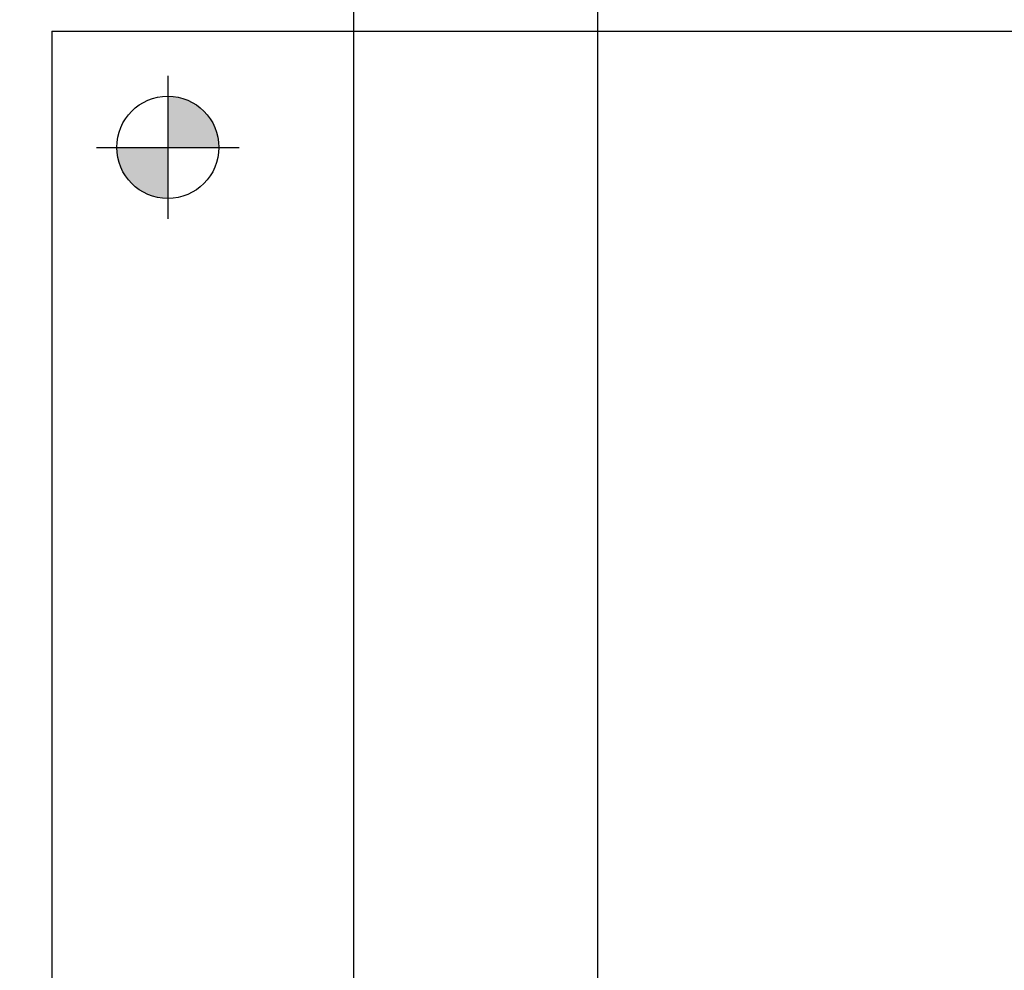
# Model space of a CAD drawing. Extents: x 18893 to 3351893, y -610358 to 406739.
# Tile 238 of 256: x 2144275 to 2144437, y 42917 to 43073. Entities that reach past the tile are written whole.
import ezdxf

# ---------------------------------------------------------------- set-up
doc = ezdxf.new("R2010")
doc.units = 0
doc.header["$LTSCALE"] = 800
doc.header["$MEASUREMENT"] = 0
doc.layers.add('KEY PLAN', color=251, linetype='CONTINUOUS')

# ---------------------------------------------------------------- blocks, each defined once
blk = doc.blocks.new('UTCOMBINE')
at = {"layer": 'KEY PLAN'}
h = blk.add_hatch(color=256, dxfattribs=at)
h.paths.add_polyline_path([(-716523.17, 45661.76), (-716514.79, 45661.76), (-716514.79, 45653.38, -0.414214)])
h.paths.add_polyline_path([(-716506.41, 45661.76), (-716514.79, 45661.76), (-716514.79, 45670.15, -0.414214)])
h = blk.add_hatch(color=256, dxfattribs=at)
h.paths.add_polyline_path([(-716523.17, 45661.76), (-716514.79, 45661.76), (-716514.79, 45653.38, -0.414214)])
h.paths.add_polyline_path([(-716506.41, 45661.76), (-716514.79, 45661.76), (-716514.79, 45670.15, -0.414214)])
h = blk.add_hatch(color=256, dxfattribs=at)
h.paths.add_polyline_path([(-716523.17, 45661.76), (-716514.79, 45661.76), (-716514.79, 45653.38, -0.414214)])
h.paths.add_polyline_path([(-716506.41, 45661.76), (-716514.79, 45661.76), (-716514.79, 45670.15, -0.414214)])
h = blk.add_hatch(color=256, dxfattribs=at)
h.paths.add_polyline_path([(-716523.17, 45661.76), (-716514.79, 45661.76), (-716514.79, 45653.38, -0.414214)])
h.paths.add_polyline_path([(-716506.41, 45661.76), (-716514.79, 45661.76), (-716514.79, 45670.15, -0.414214)])
h = blk.add_hatch(color=256, dxfattribs=at)
h.paths.add_polyline_path([(-716523.17, 45661.76), (-716514.79, 45661.76), (-716514.79, 45653.38, -0.414214)])
h.paths.add_polyline_path([(-716506.41, 45661.76), (-716514.79, 45661.76), (-716514.79, 45670.15, -0.414214)])
h = blk.add_hatch(color=256, dxfattribs=at)
h.paths.add_polyline_path([(-716523.17, 45661.76), (-716514.79, 45661.76), (-716514.79, 45653.38, -0.414214)])
h.paths.add_polyline_path([(-716506.41, 45661.76), (-716514.79, 45661.76), (-716514.79, 45670.15, -0.414214)])
h = blk.add_hatch(color=256, dxfattribs=at)
h.paths.add_polyline_path([(-716523.17, 45661.76), (-716514.79, 45661.76), (-716514.79, 45653.38, -0.414214)])
h.paths.add_polyline_path([(-716506.41, 45661.76), (-716514.79, 45661.76), (-716514.79, 45670.15, -0.414214)])
h = blk.add_hatch(color=256, dxfattribs=at)
h.paths.add_polyline_path([(-716523.17, 45661.76), (-716514.79, 45661.76), (-716514.79, 45653.38, -0.414214)])
h.paths.add_polyline_path([(-716506.41, 45661.76), (-716514.79, 45661.76), (-716514.79, 45670.15, -0.414214)])
h = blk.add_hatch(color=256, dxfattribs=at)
h.paths.add_polyline_path([(-716523.17, 45661.76), (-716514.79, 45661.76), (-716514.79, 45653.38, -0.414214)])
h.paths.add_polyline_path([(-716506.41, 45661.76), (-716514.79, 45661.76), (-716514.79, 45670.15, -0.414214)])
h = blk.add_hatch(color=256, dxfattribs=at)
h.paths.add_polyline_path([(-716523.17, 45661.76), (-716514.79, 45661.76), (-716514.79, 45653.38, -0.414214)])
h.paths.add_polyline_path([(-716506.41, 45661.76), (-716514.79, 45661.76), (-716514.79, 45670.15, -0.414214)])
h = blk.add_hatch(color=256, dxfattribs=at)
h.paths.add_polyline_path([(-716523.17, 45661.76), (-716514.79, 45661.76), (-716514.79, 45653.38, -0.414214)])
h.paths.add_polyline_path([(-716506.41, 45661.76), (-716514.79, 45661.76), (-716514.79, 45670.15, -0.414214)])
h = blk.add_hatch(color=256, dxfattribs=at)
h.paths.add_polyline_path([(-716523.17, 45661.76), (-716514.79, 45661.76), (-716514.79, 45653.38, -0.414214)])
h.paths.add_polyline_path([(-716506.41, 45661.76), (-716514.79, 45661.76), (-716514.79, 45670.15, -0.414214)])
h = blk.add_hatch(color=256, dxfattribs=at)
h.paths.add_polyline_path([(-716523.17, 45661.76), (-716514.79, 45661.76), (-716514.79, 45653.38, -0.414214)])
h.paths.add_polyline_path([(-716506.41, 45661.76), (-716514.79, 45661.76), (-716514.79, 45670.15, -0.414214)])
h = blk.add_hatch(color=256, dxfattribs=at)
h.paths.add_polyline_path([(-716523.17, 45661.76), (-716514.79, 45661.76), (-716514.79, 45653.38, -0.414214)])
h.paths.add_polyline_path([(-716506.41, 45661.76), (-716514.79, 45661.76), (-716514.79, 45670.15, -0.414214)])
h = blk.add_hatch(color=256, dxfattribs=at)
h.paths.add_polyline_path([(-716523.17, 45661.76), (-716514.79, 45661.76), (-716514.79, 45653.38, -0.414214)])
h.paths.add_polyline_path([(-716506.41, 45661.76), (-716514.79, 45661.76), (-716514.79, 45670.15, -0.414214)])
h = blk.add_hatch(color=256, dxfattribs=at)
h.paths.add_polyline_path([(-716523.17, 45661.76), (-716514.79, 45661.76), (-716514.79, 45653.38, -0.414214)])
h.paths.add_polyline_path([(-716506.41, 45661.76), (-716514.79, 45661.76), (-716514.79, 45670.15, -0.414214)])
h = blk.add_hatch(color=256, dxfattribs=at)
h.paths.add_polyline_path([(-716523.17, 45661.76), (-716514.79, 45661.76), (-716514.79, 45653.38, -0.414214)])
h.paths.add_polyline_path([(-716506.41, 45661.76), (-716514.79, 45661.76), (-716514.79, 45670.15, -0.414214)])
h = blk.add_hatch(color=256, dxfattribs=at)
h.paths.add_polyline_path([(-716523.17, 45661.76), (-716514.79, 45661.76), (-716514.79, 45653.38, -0.414214)])
h.paths.add_polyline_path([(-716506.41, 45661.76), (-716514.79, 45661.76), (-716514.79, 45670.15, -0.414214)])
h = blk.add_hatch(color=256, dxfattribs=at)
h.paths.add_polyline_path([(-716523.17, 45661.76), (-716514.79, 45661.76), (-716514.79, 45653.38, -0.414214)])
h.paths.add_polyline_path([(-716506.41, 45661.76), (-716514.79, 45661.76), (-716514.79, 45670.15, -0.414214)])
h = blk.add_hatch(color=256, dxfattribs=at)
h.paths.add_polyline_path([(-716523.17, 45661.76), (-716514.79, 45661.76), (-716514.79, 45653.38, -0.414214)])
h.paths.add_polyline_path([(-716506.41, 45661.76), (-716514.79, 45661.76), (-716514.79, 45670.15, -0.414214)])
h = blk.add_hatch(color=256, dxfattribs=at)
h.paths.add_polyline_path([(-716523.17, 45661.76), (-716514.79, 45661.76), (-716514.79, 45653.38, -0.414214)])
h.paths.add_polyline_path([(-716506.41, 45661.76), (-716514.79, 45661.76), (-716514.79, 45670.15, -0.414214)])
h = blk.add_hatch(color=256, dxfattribs=at)
h.paths.add_polyline_path([(-716523.17, 45661.76), (-716514.79, 45661.76), (-716514.79, 45653.38, -0.414214)])
h.paths.add_polyline_path([(-716506.41, 45661.76), (-716514.79, 45661.76), (-716514.79, 45670.15, -0.414214)])
h = blk.add_hatch(color=256, dxfattribs=at)
h.paths.add_polyline_path([(-716523.17, 45661.76), (-716514.79, 45661.76), (-716514.79, 45653.38, -0.414214)])
h.paths.add_polyline_path([(-716506.41, 45661.76), (-716514.79, 45661.76), (-716514.79, 45670.15, -0.414214)])
h = blk.add_hatch(color=256, dxfattribs=at)
h.paths.add_polyline_path([(-716523.17, 45661.76), (-716514.79, 45661.76), (-716514.79, 45653.38, -0.414214)])
h.paths.add_polyline_path([(-716506.41, 45661.76), (-716514.79, 45661.76), (-716514.79, 45670.15, -0.414214)])
h = blk.add_hatch(color=256, dxfattribs=at)
h.paths.add_polyline_path([(-716523.17, 45661.76), (-716514.79, 45661.76), (-716514.79, 45653.38, -0.414214)])
h.paths.add_polyline_path([(-716506.41, 45661.76), (-716514.79, 45661.76), (-716514.79, 45670.15, -0.414214)])
h = blk.add_hatch(color=256, dxfattribs=at)
h.paths.add_polyline_path([(-716523.17, 45661.76), (-716514.79, 45661.76), (-716514.79, 45653.38, -0.414214)])
h.paths.add_polyline_path([(-716506.41, 45661.76), (-716514.79, 45661.76), (-716514.79, 45670.15, -0.414214)])
h = blk.add_hatch(color=256, dxfattribs=at)
h.paths.add_polyline_path([(-716523.17, 45661.76), (-716514.79, 45661.76), (-716514.79, 45653.38, -0.414214)])
h.paths.add_polyline_path([(-716506.41, 45661.76), (-716514.79, 45661.76), (-716514.79, 45670.15, -0.414214)])
h = blk.add_hatch(color=256, dxfattribs=at)
h.paths.add_polyline_path([(-716523.17, 45661.76), (-716514.79, 45661.76), (-716514.79, 45653.38, -0.414214)])
h.paths.add_polyline_path([(-716506.41, 45661.76), (-716514.79, 45661.76), (-716514.79, 45670.15, -0.414214)])
h = blk.add_hatch(color=256, dxfattribs=at)
h.paths.add_polyline_path([(-716523.17, 45661.76), (-716514.79, 45661.76), (-716514.79, 45653.38, -0.414214)])
h.paths.add_polyline_path([(-716506.41, 45661.76), (-716514.79, 45661.76), (-716514.79, 45670.15, -0.414214)])
h = blk.add_hatch(color=256, dxfattribs=at)
h.paths.add_polyline_path([(-716523.17, 45661.76), (-716514.79, 45661.76), (-716514.79, 45653.38, -0.414214)])
h.paths.add_polyline_path([(-716506.41, 45661.76), (-716514.79, 45661.76), (-716514.79, 45670.15, -0.414214)])
h = blk.add_hatch(color=256, dxfattribs=at)
h.paths.add_polyline_path([(-716523.17, 45661.76), (-716514.79, 45661.76), (-716514.79, 45653.38, -0.414214)])
h.paths.add_polyline_path([(-716506.41, 45661.76), (-716514.79, 45661.76), (-716514.79, 45670.15, -0.414214)])
h = blk.add_hatch(color=256, dxfattribs=at)
h.paths.add_polyline_path([(-716523.17, 45661.76), (-716514.79, 45661.76), (-716514.79, 45653.38, -0.414214)])
h.paths.add_polyline_path([(-716506.41, 45661.76), (-716514.79, 45661.76), (-716514.79, 45670.15, -0.414214)])
h = blk.add_hatch(color=256, dxfattribs=at)
h.paths.add_polyline_path([(-716523.17, 45661.76), (-716514.79, 45661.76), (-716514.79, 45653.38, -0.414214)])
h.paths.add_polyline_path([(-716506.41, 45661.76), (-716514.79, 45661.76), (-716514.79, 45670.15, -0.414214)])
h = blk.add_hatch(color=256, dxfattribs=at)
h.paths.add_polyline_path([(-716523.17, 45661.76), (-716514.79, 45661.76), (-716514.79, 45653.38, -0.414214)])
h.paths.add_polyline_path([(-716506.41, 45661.76), (-716514.79, 45661.76), (-716514.79, 45670.15, -0.414214)])
h = blk.add_hatch(color=256, dxfattribs=at)
h.paths.add_polyline_path([(-716523.17, 45661.76), (-716514.79, 45661.76), (-716514.79, 45653.38, -0.414214)])
h.paths.add_polyline_path([(-716506.41, 45661.76), (-716514.79, 45661.76), (-716514.79, 45670.15, -0.414214)])
h = blk.add_hatch(color=256, dxfattribs=at)
h.paths.add_polyline_path([(-716523.17, 45661.76), (-716514.79, 45661.76), (-716514.79, 45653.38, -0.414214)])
h.paths.add_polyline_path([(-716506.41, 45661.76), (-716514.79, 45661.76), (-716514.79, 45670.15, -0.414214)])
h = blk.add_hatch(color=256, dxfattribs=at)
h.paths.add_polyline_path([(-716523.17, 45661.76), (-716514.79, 45661.76), (-716514.79, 45653.38, -0.414214)])
h.paths.add_polyline_path([(-716506.41, 45661.76), (-716514.79, 45661.76), (-716514.79, 45670.15, -0.414214)])
h = blk.add_hatch(color=256, dxfattribs=at)
h.paths.add_polyline_path([(-716523.17, 45661.76), (-716514.79, 45661.76), (-716514.79, 45653.38, -0.414214)])
h.paths.add_polyline_path([(-716506.41, 45661.76), (-716514.79, 45661.76), (-716514.79, 45670.15, -0.414214)])
h = blk.add_hatch(color=256, dxfattribs=at)
h.paths.add_polyline_path([(-716523.17, 45661.76), (-716514.79, 45661.76), (-716514.79, 45653.38, -0.414214)])
h.paths.add_polyline_path([(-716506.41, 45661.76), (-716514.79, 45661.76), (-716514.79, 45670.15, -0.414214)])
h = blk.add_hatch(color=256, dxfattribs=at)
h.paths.add_polyline_path([(-716523.17, 45661.76), (-716514.79, 45661.76), (-716514.79, 45653.38, -0.414214)])
h.paths.add_polyline_path([(-716506.41, 45661.76), (-716514.79, 45661.76), (-716514.79, 45670.15, -0.414214)])
h = blk.add_hatch(color=256, dxfattribs=at)
h.paths.add_polyline_path([(-716523.17, 45661.76), (-716514.79, 45661.76), (-716514.79, 45653.38, -0.414214)])
h.paths.add_polyline_path([(-716506.41, 45661.76), (-716514.79, 45661.76), (-716514.79, 45670.15, -0.414214)])
h = blk.add_hatch(color=256, dxfattribs=at)
h.paths.add_polyline_path([(-716523.17, 45661.76), (-716514.79, 45661.76), (-716514.79, 45653.38, -0.414214)])
h.paths.add_polyline_path([(-716506.41, 45661.76), (-716514.79, 45661.76), (-716514.79, 45670.15, -0.414214)])
h = blk.add_hatch(color=256, dxfattribs=at)
h.paths.add_polyline_path([(-716523.17, 45661.76), (-716514.79, 45661.76), (-716514.79, 45653.38, -0.414214)])
h.paths.add_polyline_path([(-716506.41, 45661.76), (-716514.79, 45661.76), (-716514.79, 45670.15, -0.414214)])
h = blk.add_hatch(color=256, dxfattribs=at)
h.paths.add_polyline_path([(-716523.17, 45661.76), (-716514.79, 45661.76), (-716514.79, 45653.38, -0.414214)])
h.paths.add_polyline_path([(-716506.41, 45661.76), (-716514.79, 45661.76), (-716514.79, 45670.15, -0.414214)])
h = blk.add_hatch(color=256, dxfattribs=at)
h.paths.add_polyline_path([(-716523.17, 45661.76), (-716514.79, 45661.76), (-716514.79, 45653.38, -0.414214)])
h.paths.add_polyline_path([(-716506.41, 45661.76), (-716514.79, 45661.76), (-716514.79, 45670.15, -0.414214)])
h = blk.add_hatch(color=256, dxfattribs=at)
h.paths.add_polyline_path([(-716523.17, 45661.76), (-716514.79, 45661.76), (-716514.79, 45653.38, -0.414214)])
h.paths.add_polyline_path([(-716506.41, 45661.76), (-716514.79, 45661.76), (-716514.79, 45670.15, -0.414214)])
h = blk.add_hatch(color=256, dxfattribs=at)
h.paths.add_polyline_path([(-716523.17, 45661.76), (-716514.79, 45661.76), (-716514.79, 45653.38, -0.414214)])
h.paths.add_polyline_path([(-716506.41, 45661.76), (-716514.79, 45661.76), (-716514.79, 45670.15, -0.414214)])
h = blk.add_hatch(color=256, dxfattribs=at)
h.paths.add_polyline_path([(-716523.17, 45661.76), (-716514.79, 45661.76), (-716514.79, 45653.38, -0.414214)])
h.paths.add_polyline_path([(-716506.41, 45661.76), (-716514.79, 45661.76), (-716514.79, 45670.15, -0.414214)])
h = blk.add_hatch(color=256, dxfattribs=at)
h.paths.add_polyline_path([(-716523.17, 45661.76), (-716514.79, 45661.76), (-716514.79, 45653.38, -0.414214)])
h.paths.add_polyline_path([(-716506.41, 45661.76), (-716514.79, 45661.76), (-716514.79, 45670.15, -0.414214)])
h = blk.add_hatch(color=256, dxfattribs=at)
h.paths.add_polyline_path([(-716523.17, 45661.76), (-716514.79, 45661.76), (-716514.79, 45653.38, -0.414214)])
h.paths.add_polyline_path([(-716506.41, 45661.76), (-716514.79, 45661.76), (-716514.79, 45670.15, -0.414214)])
h = blk.add_hatch(color=256, dxfattribs=at)
h.paths.add_polyline_path([(-716523.17, 45661.76), (-716514.79, 45661.76), (-716514.79, 45653.38, -0.414214)])
h.paths.add_polyline_path([(-716506.41, 45661.76), (-716514.79, 45661.76), (-716514.79, 45670.15, -0.414214)])
h = blk.add_hatch(color=256, dxfattribs=at)
h.paths.add_polyline_path([(-716523.17, 45661.76), (-716514.79, 45661.76), (-716514.79, 45653.38, -0.414214)])
h.paths.add_polyline_path([(-716506.41, 45661.76), (-716514.79, 45661.76), (-716514.79, 45670.15, -0.414214)])
h = blk.add_hatch(color=256, dxfattribs=at)
h.paths.add_polyline_path([(-716523.17, 45661.76), (-716514.79, 45661.76), (-716514.79, 45653.38, -0.414214)])
h.paths.add_polyline_path([(-716506.41, 45661.76), (-716514.79, 45661.76), (-716514.79, 45670.15, -0.414214)])
h = blk.add_hatch(color=256, dxfattribs=at)
h.paths.add_polyline_path([(-716523.17, 45661.76), (-716514.79, 45661.76), (-716514.79, 45653.38, -0.414214)])
h.paths.add_polyline_path([(-716506.41, 45661.76), (-716514.79, 45661.76), (-716514.79, 45670.15, -0.414214)])
h = blk.add_hatch(color=256, dxfattribs=at)
h.paths.add_polyline_path([(-716523.17, 45661.76), (-716514.79, 45661.76), (-716514.79, 45653.38, -0.414214)])
h.paths.add_polyline_path([(-716506.41, 45661.76), (-716514.79, 45661.76), (-716514.79, 45670.15, -0.414214)])
h = blk.add_hatch(color=256, dxfattribs=at)
h.paths.add_polyline_path([(-716523.17, 45661.76), (-716514.79, 45661.76), (-716514.79, 45653.38, -0.414214)])
h.paths.add_polyline_path([(-716506.41, 45661.76), (-716514.79, 45661.76), (-716514.79, 45670.15, -0.414214)])
h = blk.add_hatch(color=256, dxfattribs=at)
h.paths.add_polyline_path([(-716523.17, 45661.76), (-716514.79, 45661.76), (-716514.79, 45653.38, -0.414214)])
h.paths.add_polyline_path([(-716506.41, 45661.76), (-716514.79, 45661.76), (-716514.79, 45670.15, -0.414214)])
h = blk.add_hatch(color=256, dxfattribs=at)
h.paths.add_polyline_path([(-716523.17, 45661.76), (-716514.79, 45661.76), (-716514.79, 45653.38, -0.414214)])
h.paths.add_polyline_path([(-716506.41, 45661.76), (-716514.79, 45661.76), (-716514.79, 45670.15, -0.414214)])
h = blk.add_hatch(color=256, dxfattribs=at)
h.paths.add_polyline_path([(-716523.17, 45661.76), (-716514.79, 45661.76), (-716514.79, 45653.38, -0.414214)])
h.paths.add_polyline_path([(-716506.41, 45661.76), (-716514.79, 45661.76), (-716514.79, 45670.15, -0.414214)])
h = blk.add_hatch(color=256, dxfattribs=at)
h.paths.add_polyline_path([(-716523.17, 45661.76), (-716514.79, 45661.76), (-716514.79, 45653.38, -0.414214)])
h.paths.add_polyline_path([(-716506.41, 45661.76), (-716514.79, 45661.76), (-716514.79, 45670.15, -0.414214)])
h = blk.add_hatch(color=256, dxfattribs=at)
h.paths.add_polyline_path([(-716523.17, 45661.76), (-716514.79, 45661.76), (-716514.79, 45653.38, -0.414214)])
h.paths.add_polyline_path([(-716506.41, 45661.76), (-716514.79, 45661.76), (-716514.79, 45670.15, -0.414214)])
h = blk.add_hatch(color=256, dxfattribs=at)
h.paths.add_polyline_path([(-716523.17, 45661.76), (-716514.79, 45661.76), (-716514.79, 45653.38, -0.414214)])
h.paths.add_polyline_path([(-716506.41, 45661.76), (-716514.79, 45661.76), (-716514.79, 45670.15, -0.414214)])
h = blk.add_hatch(color=256, dxfattribs=at)
h.paths.add_polyline_path([(-716523.17, 45661.76), (-716514.79, 45661.76), (-716514.79, 45653.38, -0.414214)])
h.paths.add_polyline_path([(-716506.41, 45661.76), (-716514.79, 45661.76), (-716514.79, 45670.15, -0.414214)])
h = blk.add_hatch(color=256, dxfattribs=at)
h.paths.add_polyline_path([(-716523.17, 45661.76), (-716514.79, 45661.76), (-716514.79, 45653.38, -0.414214)])
h.paths.add_polyline_path([(-716506.41, 45661.76), (-716514.79, 45661.76), (-716514.79, 45670.15, -0.414214)])
for p, q in [((-716585.35, 45383.96, 0), (-716585.35, 46783.94, 0)), ((-716545.3, 45383.96, 0), (-716545.3, 46783.94, 0)), ((-716545.3, 45383.96, 0), (-716545.3, 46783.94, 0)), ((-716495.74, 45642.71, 0), (-716495.74, 45947.53, 0)), ((-716495.74, 45642.71, 0), (-716495.74, 45947.53, 0)), ((-716495.74, 45642.71, 0), (-716495.74, 45947.53, 0)), ((-716495.74, 45642.71, 0), (-716495.74, 45947.53, 0)), ((-716495.74, 45642.71, 0), (-716495.74, 45947.53, 0)), ((-716495.74, 45642.71, 0), (-716495.74, 45947.53, 0)), ((-716495.74, 45642.71, 0), (-716495.74, 45947.53, 0)), ((-716495.74, 45642.71, 0), (-716495.74, 45947.53, 0)), ((-716495.74, 45642.71, 0), (-716495.74, 45947.53, 0)), ((-716495.74, 45642.71, 0), (-716495.74, 45947.53, 0)), ((-716495.74, 45642.71, 0), (-716495.74, 45947.53, 0)), ((-716495.74, 45642.71, 0), (-716495.74, 45947.53, 0)), ((-716495.74, 45642.71, 0), (-716495.74, 45947.53, 0)), ((-716495.74, 45642.71, 0), (-716495.74, 45947.53, 0)), ((-716495.74, 45642.71, 0), (-716495.74, 45947.53, 0)), ((-716495.74, 45642.71, 0), (-716495.74, 45947.53, 0)), ((-716495.74, 45642.71, 0), (-716495.74, 45947.53, 0)), ((-716495.74, 45642.71, 0), (-716495.74, 45947.53, 0)), ((-716495.74, 45642.71, 0), (-716495.74, 45947.53, 0)), ((-716495.74, 45642.71, 0), (-716495.74, 45947.53, 0)), ((-716495.74, 45642.71, 0), (-716495.74, 45947.53, 0)), ((-716495.74, 45642.71, 0), (-716495.74, 45947.53, 0)), ((-716495.74, 45642.71, 0), (-716495.74, 45947.53, 0)), ((-716495.74, 45642.71, 0), (-716495.74, 45947.53, 0)), ((-716495.74, 45642.71, 0), (-716495.74, 45947.53, 0)), ((-716495.74, 45642.71, 0), (-716495.74, 45947.53, 0)), ((-716495.74, 45642.71, 0), (-716495.74, 45947.53, 0)), ((-716495.74, 45642.71, 0), (-716495.74, 45947.53, 0)), ((-716495.74, 45642.71, 0), (-716495.74, 45947.53, 0)), ((-716495.74, 45642.71, 0), (-716495.74, 45947.53, 0)), ((-716495.74, 45642.71, 0), (-716495.74, 45947.53, 0)), ((-716495.74, 45642.71, 0), (-716495.74, 45947.53, 0)), ((-716495.74, 45642.71, 0), (-716495.74, 45947.53, 0)), ((-716495.74, 45642.71, 0), (-716495.74, 45947.53, 0)), ((-716495.74, 45642.71, 0), (-716495.74, 45947.53, 0)), ((-716495.74, 45642.71, 0), (-716495.74, 45947.53, 0)), ((-716495.74, 45642.71, 0), (-716495.74, 45947.53, 0)), ((-716495.74, 45642.71, 0), (-716495.74, 45947.53, 0)), ((-716495.74, 45642.71, 0), (-716495.74, 45947.53, 0)), ((-716495.74, 45642.71, 0), (-716495.74, 45947.53, 0)), ((-716495.74, 45642.71, 0), (-716495.74, 45947.53, 0)), ((-716495.74, 45642.71, 0), (-716495.74, 45947.53, 0)), ((-716495.74, 45642.71, 0), (-716495.74, 45947.53, 0)), ((-716495.74, 45642.71, 0), (-716495.74, 45947.53, 0)), ((-716495.74, 45642.71, 0), (-716495.74, 45947.53, 0)), ((-716495.74, 45642.71, 0), (-716495.74, 45947.53, 0)), ((-716495.74, 45642.71, 0), (-716495.74, 45947.53, 0)), ((-716495.74, 45642.71, 0), (-716495.74, 45947.53, 0)), ((-716495.74, 45642.71, 0), (-716495.74, 45947.53, 0)), ((-716495.74, 45642.71, 0), (-716495.74, 45947.53, 0)), ((-716495.74, 45642.71, 0), (-716495.74, 45947.53, 0)), ((-716495.74, 45642.71, 0), (-716495.74, 45947.53, 0)), ((-716495.74, 45642.71, 0), (-716495.74, 45947.53, 0)), ((-716495.74, 45642.71, 0), (-716495.74, 45947.53, 0)), ((-716495.74, 45642.71, 0), (-716495.74, 45947.53, 0)), ((-716495.74, 45642.71, 0), (-716495.74, 45947.53, 0)), ((-716495.74, 45642.71, 0), (-716495.74, 45947.53, 0)), ((-716495.74, 45642.71, 0), (-716495.74, 45947.53, 0)), ((-716495.74, 45642.71, 0), (-716495.74, 45947.53, 0)), ((-716495.74, 45642.71, 0), (-716495.74, 45947.53, 0)), ((-716495.74, 45642.71, 0), (-716495.74, 45947.53, 0)), ((-716495.74, 45642.71, 0), (-716495.74, 45947.53, 0)), ((-716495.74, 45642.71, 0), (-716495.74, 45947.53, 0)), ((-716495.74, 45642.71, 0), (-716495.74, 45947.53, 0)), ((-716514.79, 45650.05, 0), (-716514.79, 45673.48, 0)), ((-716514.79, 45650.05, 0), (-716514.79, 45673.48, 0)), ((-716514.79, 45650.05, 0), (-716514.79, 45673.48, 0)), ((-716514.79, 45650.05, 0), (-716514.79, 45673.48, 0)), ((-716514.79, 45650.05, 0), (-716514.79, 45673.48, 0)), ((-716514.79, 45650.05, 0), (-716514.79, 45673.48, 0)), ((-716514.79, 45650.05, 0), (-716514.79, 45673.48, 0)), ((-716514.79, 45650.05, 0), (-716514.79, 45673.48, 0)), ((-716514.79, 45650.05, 0), (-716514.79, 45673.48, 0)), ((-716514.79, 45650.05, 0), (-716514.79, 45673.48, 0)), ((-716514.79, 45650.05, 0), (-716514.79, 45673.48, 0)), ((-716514.79, 45650.05, 0), (-716514.79, 45673.48, 0)), ((-716514.79, 45650.05, 0), (-716514.79, 45673.48, 0)), ((-716514.79, 45650.05, 0), (-716514.79, 45673.48, 0)), ((-716514.79, 45650.05, 0), (-716514.79, 45673.48, 0)), ((-716514.79, 45650.05, 0), (-716514.79, 45673.48, 0)), ((-716514.79, 45650.05, 0), (-716514.79, 45673.48, 0)), ((-716514.79, 45650.05, 0), (-716514.79, 45673.48, 0)), ((-716514.79, 45650.05, 0), (-716514.79, 45673.48, 0)), ((-716514.79, 45650.05, 0), (-716514.79, 45673.48, 0)), ((-716514.79, 45650.05, 0), (-716514.79, 45673.48, 0)), ((-716514.79, 45650.05, 0), (-716514.79, 45673.48, 0)), ((-716514.79, 45650.05, 0), (-716514.79, 45673.48, 0)), ((-716514.79, 45650.05, 0), (-716514.79, 45673.48, 0)), ((-716514.79, 45650.05, 0), (-716514.79, 45673.48, 0)), ((-716514.79, 45650.05, 0), (-716514.79, 45673.48, 0)), ((-716514.79, 45650.05, 0), (-716514.79, 45673.48, 0)), ((-716514.79, 45650.05, 0), (-716514.79, 45673.48, 0)), ((-716514.79, 45650.05, 0), (-716514.79, 45673.48, 0)), ((-716514.79, 45650.05, 0), (-716514.79, 45673.48, 0)), ((-716514.79, 45650.05, 0), (-716514.79, 45673.48, 0)), ((-716514.79, 45650.05, 0), (-716514.79, 45673.48, 0)), ((-716514.79, 45650.05, 0), (-716514.79, 45673.48, 0)), ((-716514.79, 45650.05, 0), (-716514.79, 45673.48, 0)), ((-716514.79, 45650.05, 0), (-716514.79, 45673.48, 0)), ((-716514.79, 45650.05, 0), (-716514.79, 45673.48, 0)), ((-716514.79, 45650.05, 0), (-716514.79, 45673.48, 0)), ((-716514.79, 45650.05, 0), (-716514.79, 45673.48, 0)), ((-716514.79, 45650.05, 0), (-716514.79, 45673.48, 0)), ((-716514.79, 45650.05, 0), (-716514.79, 45673.48, 0)), ((-716514.79, 45650.05, 0), (-716514.79, 45673.48, 0)), ((-716514.79, 45650.05, 0), (-716514.79, 45673.48, 0)), ((-716514.79, 45650.05, 0), (-716514.79, 45673.48, 0)), ((-716514.79, 45650.05, 0), (-716514.79, 45673.48, 0)), ((-716514.79, 45650.05, 0), (-716514.79, 45673.48, 0)), ((-716514.79, 45650.05, 0), (-716514.79, 45673.48, 0)), ((-716514.79, 45650.05, 0), (-716514.79, 45673.48, 0)), ((-716514.79, 45650.05, 0), (-716514.79, 45673.48, 0)), ((-716514.79, 45650.05, 0), (-716514.79, 45673.48, 0)), ((-716514.79, 45650.05, 0), (-716514.79, 45673.48, 0)), ((-716514.79, 45650.05, 0), (-716514.79, 45673.48, 0)), ((-716514.79, 45650.05, 0), (-716514.79, 45673.48, 0)), ((-716514.79, 45650.05, 0), (-716514.79, 45673.48, 0)), ((-716514.79, 45650.05, 0), (-716514.79, 45673.48, 0)), ((-716514.79, 45650.05, 0), (-716514.79, 45673.48, 0)), ((-716514.79, 45650.05, 0), (-716514.79, 45673.48, 0)), ((-716514.79, 45650.05, 0), (-716514.79, 45673.48, 0)), ((-716514.79, 45650.05, 0), (-716514.79, 45673.48, 0)), ((-716514.79, 45650.05, 0), (-716514.79, 45673.48, 0)), ((-716514.79, 45650.05, 0), (-716514.79, 45673.48, 0)), ((-716514.79, 45650.05, 0), (-716514.79, 45673.48, 0)), ((-716514.79, 45650.05, 0), (-716514.79, 45673.48, 0)), ((-716514.79, 45650.05, 0), (-716514.79, 45673.48, 0)), ((-716514.79, 45650.05, 0), (-716514.79, 45673.48, 0)), ((-716514.79, 45650.05, 0), (-716514.79, 45673.48, 0)), ((-716514.79, 45650.05, 0), (-716514.79, 45673.48, 0)), ((-716514.79, 45650.05, 0), (-716514.79, 45673.48, 0)), ((-716514.79, 45650.05, 0), (-716514.79, 45673.48, 0)), ((-716514.79, 45650.05, 0), (-716514.79, 45673.48, 0)), ((-716514.79, 45650.05, 0), (-716514.79, 45673.48, 0)), ((-716514.79, 45650.05, 0), (-716514.79, 45673.48, 0)), ((-716514.79, 45650.05, 0), (-716514.79, 45673.48, 0)), ((-716514.79, 45650.05, 0), (-716514.79, 45673.48, 0)), ((-716514.79, 45650.05, 0), (-716514.79, 45673.48, 0)), ((-716514.79, 45650.05, 0), (-716514.79, 45673.48, 0)), ((-716514.79, 45650.05, 0), (-716514.79, 45673.48, 0)), ((-716514.79, 45650.05, 0), (-716514.79, 45673.48, 0)), ((-716514.79, 45650.05, 0), (-716514.79, 45673.48, 0)), ((-716514.79, 45650.05, 0), (-716514.79, 45673.48, 0)), ((-716514.79, 45650.05, 0), (-716514.79, 45673.48, 0)), ((-716514.79, 45650.05, 0), (-716514.79, 45673.48, 0)), ((-716514.79, 45650.05, 0), (-716514.79, 45673.48, 0)), ((-716514.79, 45650.05, 0), (-716514.79, 45673.48, 0)), ((-716514.79, 45650.05, 0), (-716514.79, 45673.48, 0)), ((-716514.79, 45650.05, 0), (-716514.79, 45673.48, 0)), ((-716514.79, 45650.05, 0), (-716514.79, 45673.48, 0)), ((-716514.79, 45650.05, 0), (-716514.79, 45673.48, 0)), ((-716514.79, 45650.05, 0), (-716514.79, 45673.48, 0)), ((-716514.79, 45650.05, 0), (-716514.79, 45673.48, 0)), ((-716514.79, 45650.05, 0), (-716514.79, 45673.48, 0)), ((-716514.79, 45650.05, 0), (-716514.79, 45673.48, 0)), ((-716514.79, 45650.05, 0), (-716514.79, 45673.48, 0)), ((-716514.79, 45650.05, 0), (-716514.79, 45673.48, 0)), ((-716514.79, 45650.05, 0), (-716514.79, 45673.48, 0)), ((-716514.79, 45650.05, 0), (-716514.79, 45673.48, 0)), ((-716514.79, 45650.05, 0), (-716514.79, 45673.48, 0)), ((-716514.79, 45650.05, 0), (-716514.79, 45673.48, 0)), ((-716514.79, 45650.05, 0), (-716514.79, 45673.48, 0)), ((-716514.79, 45650.05, 0), (-716514.79, 45673.48, 0)), ((-716514.79, 45650.05, 0), (-716514.79, 45673.48, 0)), ((-716514.79, 45650.05, 0), (-716514.79, 45673.48, 0)), ((-716514.79, 45650.05, 0), (-716514.79, 45673.48, 0)), ((-716514.79, 45650.05, 0), (-716514.79, 45673.48, 0)), ((-716514.79, 45650.05, 0), (-716514.79, 45673.48, 0)), ((-716514.79, 45650.05, 0), (-716514.79, 45673.48, 0)), ((-716514.79, 45650.05, 0), (-716514.79, 45673.48, 0)), ((-716514.79, 45650.05, 0), (-716514.79, 45673.48, 0)), ((-716514.79, 45650.05, 0), (-716514.79, 45673.48, 0)), ((-716514.79, 45650.05, 0), (-716514.79, 45673.48, 0)), ((-716514.79, 45650.05, 0), (-716514.79, 45673.48, 0)), ((-716514.79, 45650.05, 0), (-716514.79, 45673.48, 0)), ((-716514.79, 45650.05, 0), (-716514.79, 45673.48, 0)), ((-716514.79, 45650.05, 0), (-716514.79, 45673.48, 0)), ((-716514.79, 45650.05, 0), (-716514.79, 45673.48, 0)), ((-716514.79, 45650.05, 0), (-716514.79, 45673.48, 0)), ((-716514.79, 45650.05, 0), (-716514.79, 45673.48, 0)), ((-716514.79, 45650.05, 0), (-716514.79, 45673.48, 0)), ((-716514.79, 45650.05, 0), (-716514.79, 45673.48, 0)), ((-716514.79, 45650.05, 0), (-716514.79, 45673.48, 0)), ((-716514.79, 45650.05, 0), (-716514.79, 45673.48, 0)), ((-716514.79, 45650.05, 0), (-716514.79, 45673.48, 0)), ((-716514.79, 45650.05, 0), (-716514.79, 45673.48, 0)), ((-716514.79, 45650.05, 0), (-716514.79, 45673.48, 0)), ((-716514.79, 45650.05, 0), (-716514.79, 45673.48, 0)), ((-716514.79, 45650.05, 0), (-716514.79, 45673.48, 0)), ((-716514.79, 45650.05, 0), (-716514.79, 45673.48, 0)), ((-716514.79, 45650.05, 0), (-716514.79, 45673.48, 0)), ((-716514.79, 45650.05, 0), (-716514.79, 45673.48, 0)), ((-716503.07, 45661.76, 0), (-716526.51, 45661.76, 0)), ((-716503.07, 45661.76, 0), (-716526.51, 45661.76, 0)), ((-716503.07, 45661.76, 0), (-716526.51, 45661.76, 0)), ((-716503.07, 45661.76, 0), (-716526.51, 45661.76, 0)), ((-716503.07, 45661.76, 0), (-716526.51, 45661.76, 0)), ((-716503.07, 45661.76, 0), (-716526.51, 45661.76, 0)), ((-716503.07, 45661.76, 0), (-716526.51, 45661.76, 0)), ((-716503.07, 45661.76, 0), (-716526.51, 45661.76, 0)), ((-716503.07, 45661.76, 0), (-716526.51, 45661.76, 0)), ((-716503.07, 45661.76, 0), (-716526.51, 45661.76, 0)), ((-716503.07, 45661.76, 0), (-716526.51, 45661.76, 0)), ((-716503.07, 45661.76, 0), (-716526.51, 45661.76, 0)), ((-716503.07, 45661.76, 0), (-716526.51, 45661.76, 0)), ((-716503.07, 45661.76, 0), (-716526.51, 45661.76, 0)), ((-716503.07, 45661.76, 0), (-716526.51, 45661.76, 0)), ((-716503.07, 45661.76, 0), (-716526.51, 45661.76, 0)), ((-716503.07, 45661.76, 0), (-716526.51, 45661.76, 0)), ((-716503.07, 45661.76, 0), (-716526.51, 45661.76, 0)), ((-716503.07, 45661.76, 0), (-716526.51, 45661.76, 0)), ((-716503.07, 45661.76, 0), (-716526.51, 45661.76, 0)), ((-716503.07, 45661.76, 0), (-716526.51, 45661.76, 0)), ((-716503.07, 45661.76, 0), (-716526.51, 45661.76, 0)), ((-716503.07, 45661.76, 0), (-716526.51, 45661.76, 0)), ((-716503.07, 45661.76, 0), (-716526.51, 45661.76, 0)), ((-716503.07, 45661.76, 0), (-716526.51, 45661.76, 0)), ((-716503.07, 45661.76, 0), (-716526.51, 45661.76, 0)), ((-716503.07, 45661.76, 0), (-716526.51, 45661.76, 0)), ((-716503.07, 45661.76, 0), (-716526.51, 45661.76, 0)), ((-716503.07, 45661.76, 0), (-716526.51, 45661.76, 0)), ((-716503.07, 45661.76, 0), (-716526.51, 45661.76, 0)), ((-716503.07, 45661.76, 0), (-716526.51, 45661.76, 0)), ((-716503.07, 45661.76, 0), (-716526.51, 45661.76, 0)), ((-716503.07, 45661.76, 0), (-716526.51, 45661.76, 0)), ((-716503.07, 45661.76, 0), (-716526.51, 45661.76, 0)), ((-716503.07, 45661.76, 0), (-716526.51, 45661.76, 0)), ((-716503.07, 45661.76, 0), (-716526.51, 45661.76, 0)), ((-716503.07, 45661.76, 0), (-716526.51, 45661.76, 0)), ((-716503.07, 45661.76, 0), (-716526.51, 45661.76, 0)), ((-716503.07, 45661.76, 0), (-716526.51, 45661.76, 0)), ((-716503.07, 45661.76, 0), (-716526.51, 45661.76, 0)), ((-716503.07, 45661.76, 0), (-716526.51, 45661.76, 0)), ((-716503.07, 45661.76, 0), (-716526.51, 45661.76, 0)), ((-716503.07, 45661.76, 0), (-716526.51, 45661.76, 0)), ((-716503.07, 45661.76, 0), (-716526.51, 45661.76, 0)), ((-716503.07, 45661.76, 0), (-716526.51, 45661.76, 0)), ((-716503.07, 45661.76, 0), (-716526.51, 45661.76, 0)), ((-716503.07, 45661.76, 0), (-716526.51, 45661.76, 0)), ((-716503.07, 45661.76, 0), (-716526.51, 45661.76, 0)), ((-716503.07, 45661.76, 0), (-716526.51, 45661.76, 0)), ((-716503.07, 45661.76, 0), (-716526.51, 45661.76, 0)), ((-716503.07, 45661.76, 0), (-716526.51, 45661.76, 0)), ((-716503.07, 45661.76, 0), (-716526.51, 45661.76, 0)), ((-716503.07, 45661.76, 0), (-716526.51, 45661.76, 0)), ((-716503.07, 45661.76, 0), (-716526.51, 45661.76, 0)), ((-716503.07, 45661.76, 0), (-716526.51, 45661.76, 0)), ((-716503.07, 45661.76, 0), (-716526.51, 45661.76, 0)), ((-716503.07, 45661.76, 0), (-716526.51, 45661.76, 0)), ((-716503.07, 45661.76, 0), (-716526.51, 45661.76, 0)), ((-716503.07, 45661.76, 0), (-716526.51, 45661.76, 0)), ((-716503.07, 45661.76, 0), (-716526.51, 45661.76, 0)), ((-716503.07, 45661.76, 0), (-716526.51, 45661.76, 0)), ((-716503.07, 45661.76, 0), (-716526.51, 45661.76, 0)), ((-716503.07, 45661.76, 0), (-716526.51, 45661.76, 0)), ((-716503.07, 45661.76, 0), (-716526.51, 45661.76, 0)), ((-716503.07, 45661.76, 0), (-716526.51, 45661.76, 0)), ((-716503.07, 45661.76, 0), (-716526.51, 45661.76, 0)), ((-716503.07, 45661.76, 0), (-716526.51, 45661.76, 0)), ((-716503.07, 45661.76, 0), (-716526.51, 45661.76, 0)), ((-716503.07, 45661.76, 0), (-716526.51, 45661.76, 0)), ((-716503.07, 45661.76, 0), (-716526.51, 45661.76, 0)), ((-716503.07, 45661.76, 0), (-716526.51, 45661.76, 0)), ((-716503.07, 45661.76, 0), (-716526.51, 45661.76, 0)), ((-716503.07, 45661.76, 0), (-716526.51, 45661.76, 0)), ((-716503.07, 45661.76, 0), (-716526.51, 45661.76, 0)), ((-716503.07, 45661.76, 0), (-716526.51, 45661.76, 0)), ((-716503.07, 45661.76, 0), (-716526.51, 45661.76, 0)), ((-716503.07, 45661.76, 0), (-716526.51, 45661.76, 0)), ((-716503.07, 45661.76, 0), (-716526.51, 45661.76, 0)), ((-716503.07, 45661.76, 0), (-716526.51, 45661.76, 0)), ((-716503.07, 45661.76, 0), (-716526.51, 45661.76, 0)), ((-716503.07, 45661.76, 0), (-716526.51, 45661.76, 0)), ((-716503.07, 45661.76, 0), (-716526.51, 45661.76, 0)), ((-716503.07, 45661.76, 0), (-716526.51, 45661.76, 0)), ((-716503.07, 45661.76, 0), (-716526.51, 45661.76, 0)), ((-716503.07, 45661.76, 0), (-716526.51, 45661.76, 0)), ((-716503.07, 45661.76, 0), (-716526.51, 45661.76, 0)), ((-716503.07, 45661.76, 0), (-716526.51, 45661.76, 0)), ((-716503.07, 45661.76, 0), (-716526.51, 45661.76, 0)), ((-716503.07, 45661.76, 0), (-716526.51, 45661.76, 0)), ((-716503.07, 45661.76, 0), (-716526.51, 45661.76, 0)), ((-716503.07, 45661.76, 0), (-716526.51, 45661.76, 0)), ((-716503.07, 45661.76, 0), (-716526.51, 45661.76, 0)), ((-716503.07, 45661.76, 0), (-716526.51, 45661.76, 0)), ((-716503.07, 45661.76, 0), (-716526.51, 45661.76, 0)), ((-716503.07, 45661.76, 0), (-716526.51, 45661.76, 0)), ((-716503.07, 45661.76, 0), (-716526.51, 45661.76, 0)), ((-716503.07, 45661.76, 0), (-716526.51, 45661.76, 0)), ((-716503.07, 45661.76, 0), (-716526.51, 45661.76, 0)), ((-716503.07, 45661.76, 0), (-716526.51, 45661.76, 0)), ((-716503.07, 45661.76, 0), (-716526.51, 45661.76, 0)), ((-716503.07, 45661.76, 0), (-716526.51, 45661.76, 0)), ((-716503.07, 45661.76, 0), (-716526.51, 45661.76, 0)), ((-716503.07, 45661.76, 0), (-716526.51, 45661.76, 0)), ((-716503.07, 45661.76, 0), (-716526.51, 45661.76, 0)), ((-716503.07, 45661.76, 0), (-716526.51, 45661.76, 0)), ((-716503.07, 45661.76, 0), (-716526.51, 45661.76, 0)), ((-716503.07, 45661.76, 0), (-716526.51, 45661.76, 0)), ((-716503.07, 45661.76, 0), (-716526.51, 45661.76, 0)), ((-716503.07, 45661.76, 0), (-716526.51, 45661.76, 0)), ((-716503.07, 45661.76, 0), (-716526.51, 45661.76, 0)), ((-716503.07, 45661.76, 0), (-716526.51, 45661.76, 0)), ((-716503.07, 45661.76, 0), (-716526.51, 45661.76, 0)), ((-716503.07, 45661.76, 0), (-716526.51, 45661.76, 0)), ((-716503.07, 45661.76, 0), (-716526.51, 45661.76, 0)), ((-716503.07, 45661.76, 0), (-716526.51, 45661.76, 0)), ((-716503.07, 45661.76, 0), (-716526.51, 45661.76, 0)), ((-716503.07, 45661.76, 0), (-716526.51, 45661.76, 0)), ((-716503.07, 45661.76, 0), (-716526.51, 45661.76, 0)), ((-716503.07, 45661.76, 0), (-716526.51, 45661.76, 0)), ((-716503.07, 45661.76, 0), (-716526.51, 45661.76, 0)), ((-716503.07, 45661.76, 0), (-716526.51, 45661.76, 0)), ((-716503.07, 45661.76, 0), (-716526.51, 45661.76, 0)), ((-716503.07, 45661.76, 0), (-716526.51, 45661.76, 0)), ((-716503.07, 45661.76, 0), (-716526.51, 45661.76, 0)), ((-716503.07, 45661.76, 0), (-716526.51, 45661.76, 0)), ((-716503.07, 45661.76, 0), (-716526.51, 45661.76, 0)), ((-716503.07, 45661.76, 0), (-716526.51, 45661.76, 0)), ((-716503.07, 45661.76, 0), (-716526.51, 45661.76, 0)), ((-716495.74, 45642.71, 0), (-716800.56, 45642.71, 0)), ((-716495.74, 45642.71, 0), (-716800.56, 45642.71, 0)), ((-716495.74, 45642.71, 0), (-716800.56, 45642.71, 0)), ((-716495.74, 45642.71, 0), (-716800.56, 45642.71, 0)), ((-716495.74, 45642.71, 0), (-716800.56, 45642.71, 0)), ((-716495.74, 45642.71, 0), (-716800.56, 45642.71, 0)), ((-716495.74, 45642.71, 0), (-716800.56, 45642.71, 0)), ((-716495.74, 45642.71, 0), (-716800.56, 45642.71, 0)), ((-716495.74, 45642.71, 0), (-716800.56, 45642.71, 0)), ((-716495.74, 45642.71, 0), (-716800.56, 45642.71, 0)), ((-716495.74, 45642.71, 0), (-716800.56, 45642.71, 0)), ((-716495.74, 45642.71, 0), (-716800.56, 45642.71, 0)), ((-716495.74, 45642.71, 0), (-716800.56, 45642.71, 0)), ((-716495.74, 45642.71, 0), (-716800.56, 45642.71, 0)), ((-716495.74, 45642.71, 0), (-716800.56, 45642.71, 0)), ((-716495.74, 45642.71, 0), (-716800.56, 45642.71, 0)), ((-716495.74, 45642.71, 0), (-716800.56, 45642.71, 0)), ((-716495.74, 45642.71, 0), (-716800.56, 45642.71, 0)), ((-716495.74, 45642.71, 0), (-716800.56, 45642.71, 0)), ((-716495.74, 45642.71, 0), (-716800.56, 45642.71, 0)), ((-716495.74, 45642.71, 0), (-716800.56, 45642.71, 0)), ((-716495.74, 45642.71, 0), (-716800.56, 45642.71, 0)), ((-716495.74, 45642.71, 0), (-716800.56, 45642.71, 0)), ((-716495.74, 45642.71, 0), (-716800.56, 45642.71, 0)), ((-716495.74, 45642.71, 0), (-716800.56, 45642.71, 0)), ((-716495.74, 45642.71, 0), (-716800.56, 45642.71, 0)), ((-716495.74, 45642.71, 0), (-716800.56, 45642.71, 0)), ((-716495.74, 45642.71, 0), (-716800.56, 45642.71, 0)), ((-716495.74, 45642.71, 0), (-716800.56, 45642.71, 0)), ((-716495.74, 45642.71, 0), (-716800.56, 45642.71, 0)), ((-716495.74, 45642.71, 0), (-716800.56, 45642.71, 0)), ((-716495.74, 45642.71, 0), (-716800.56, 45642.71, 0)), ((-716495.74, 45642.71, 0), (-716800.56, 45642.71, 0)), ((-716495.74, 45642.71, 0), (-716800.56, 45642.71, 0)), ((-716495.74, 45642.71, 0), (-716800.56, 45642.71, 0)), ((-716495.74, 45642.71, 0), (-716800.56, 45642.71, 0)), ((-716495.74, 45642.71, 0), (-716800.56, 45642.71, 0)), ((-716495.74, 45642.71, 0), (-716800.56, 45642.71, 0)), ((-716495.74, 45642.71, 0), (-716800.56, 45642.71, 0)), ((-716495.74, 45642.71, 0), (-716800.56, 45642.71, 0)), ((-716495.74, 45642.71, 0), (-716800.56, 45642.71, 0)), ((-716495.74, 45642.71, 0), (-716800.56, 45642.71, 0)), ((-716495.74, 45642.71, 0), (-716800.56, 45642.71, 0)), ((-716495.74, 45642.71, 0), (-716800.56, 45642.71, 0)), ((-716495.74, 45642.71, 0), (-716800.56, 45642.71, 0)), ((-716495.74, 45642.71, 0), (-716800.56, 45642.71, 0)), ((-716495.74, 45642.71, 0), (-716800.56, 45642.71, 0)), ((-716495.74, 45642.71, 0), (-716800.56, 45642.71, 0)), ((-716495.74, 45642.71, 0), (-716800.56, 45642.71, 0)), ((-716495.74, 45642.71, 0), (-716800.56, 45642.71, 0)), ((-716495.74, 45642.71, 0), (-716800.56, 45642.71, 0)), ((-716495.74, 45642.71, 0), (-716800.56, 45642.71, 0)), ((-716495.74, 45642.71, 0), (-716800.56, 45642.71, 0)), ((-716495.74, 45642.71, 0), (-716800.56, 45642.71, 0)), ((-716495.74, 45642.71, 0), (-716800.56, 45642.71, 0)), ((-716495.74, 45642.71, 0), (-716800.56, 45642.71, 0)), ((-716495.74, 45642.71, 0), (-716800.56, 45642.71, 0)), ((-716495.74, 45642.71, 0), (-716800.56, 45642.71, 0)), ((-716495.74, 45642.71, 0), (-716800.56, 45642.71, 0)), ((-716495.74, 45642.71, 0), (-716800.56, 45642.71, 0)), ((-716495.74, 45642.71, 0), (-716800.56, 45642.71, 0)), ((-716495.74, 45642.71, 0), (-716800.56, 45642.71, 0)), ((-716495.74, 45642.71, 0), (-716800.56, 45642.71, 0)), ((-716495.74, 45642.71, 0), (-716800.56, 45642.71, 0))]:
    blk.add_line(p, q, dxfattribs=at)
for centre, radius in [((-716648.15, 45795.12, 0), 361.31), ((-716514.79, 45661.76, 0), 8.38), ((-716514.79, 45661.76, 0), 8.38), ((-716514.79, 45661.76, 0), 8.38), ((-716514.79, 45661.76, 0), 8.38), ((-716514.79, 45661.76, 0), 8.38), ((-716514.79, 45661.76, 0), 8.38), ((-716514.79, 45661.76, 0), 8.38), ((-716514.79, 45661.76, 0), 8.38), ((-716514.79, 45661.76, 0), 8.38), ((-716514.79, 45661.76, 0), 8.38), ((-716514.79, 45661.76, 0), 8.38), ((-716514.79, 45661.76, 0), 8.38), ((-716514.79, 45661.76, 0), 8.38), ((-716514.79, 45661.76, 0), 8.38), ((-716514.79, 45661.76, 0), 8.38), ((-716514.79, 45661.76, 0), 8.38), ((-716514.79, 45661.76, 0), 8.38), ((-716514.79, 45661.76, 0), 8.38), ((-716514.79, 45661.76, 0), 8.38), ((-716514.79, 45661.76, 0), 8.38), ((-716514.79, 45661.76, 0), 8.38), ((-716514.79, 45661.76, 0), 8.38), ((-716514.79, 45661.76, 0), 8.38), ((-716514.79, 45661.76, 0), 8.38), ((-716514.79, 45661.76, 0), 8.38), ((-716514.79, 45661.76, 0), 8.38), ((-716514.79, 45661.76, 0), 8.38), ((-716514.79, 45661.76, 0), 8.38), ((-716514.79, 45661.76, 0), 8.38), ((-716514.79, 45661.76, 0), 8.38), ((-716514.79, 45661.76, 0), 8.38), ((-716514.79, 45661.76, 0), 8.38), ((-716514.79, 45661.76, 0), 8.38), ((-716514.79, 45661.76, 0), 8.38), ((-716514.79, 45661.76, 0), 8.38), ((-716514.79, 45661.76, 0), 8.38), ((-716514.79, 45661.76, 0), 8.38), ((-716514.79, 45661.76, 0), 8.38), ((-716514.79, 45661.76, 0), 8.38), ((-716514.79, 45661.76, 0), 8.38), ((-716514.79, 45661.76, 0), 8.38), ((-716514.79, 45661.76, 0), 8.38), ((-716514.79, 45661.76, 0), 8.38), ((-716514.79, 45661.76, 0), 8.38), ((-716514.79, 45661.76, 0), 8.38), ((-716514.79, 45661.76, 0), 8.38), ((-716514.79, 45661.76, 0), 8.38), ((-716514.79, 45661.76, 0), 8.38), ((-716514.79, 45661.76, 0), 8.38), ((-716514.79, 45661.76, 0), 8.38), ((-716514.79, 45661.76, 0), 8.38), ((-716514.79, 45661.76, 0), 8.38), ((-716514.79, 45661.76, 0), 8.38), ((-716514.79, 45661.76, 0), 8.38), ((-716514.79, 45661.76, 0), 8.38), ((-716514.79, 45661.76, 0), 8.38), ((-716514.79, 45661.76, 0), 8.38), ((-716514.79, 45661.76, 0), 8.38), ((-716514.79, 45661.76, 0), 8.38), ((-716514.79, 45661.76, 0), 8.38), ((-716514.79, 45661.76, 0), 8.38), ((-716514.79, 45661.76, 0), 8.38), ((-716514.79, 45661.76, 0), 8.38), ((-716514.79, 45661.76, 0), 8.38), ((-716514.79, 45661.76, 0), 8.38), ((-716514.79, 45661.76, 0), 8.38), ((-716514.79, 45661.76, 0), 8.38), ((-716514.79, 45661.76, 0), 8.38), ((-716514.79, 45661.76, 0), 8.38), ((-716514.79, 45661.76, 0), 8.38), ((-716514.79, 45661.76, 0), 8.38), ((-716514.79, 45661.76, 0), 8.38), ((-716514.79, 45661.76, 0), 8.38), ((-716514.79, 45661.76, 0), 8.38), ((-716514.79, 45661.76, 0), 8.38), ((-716514.79, 45661.76, 0), 8.38), ((-716514.79, 45661.76, 0), 8.38), ((-716514.79, 45661.76, 0), 8.38), ((-716514.79, 45661.76, 0), 8.38), ((-716514.79, 45661.76, 0), 8.38), ((-716514.79, 45661.76, 0), 8.38), ((-716514.79, 45661.76, 0), 8.38), ((-716514.79, 45661.76, 0), 8.38), ((-716514.79, 45661.76, 0), 8.38), ((-716514.79, 45661.76, 0), 8.38), ((-716514.79, 45661.76, 0), 8.38), ((-716514.79, 45661.76, 0), 8.38), ((-716514.79, 45661.76, 0), 8.38), ((-716514.79, 45661.76, 0), 8.38), ((-716514.79, 45661.76, 0), 8.38), ((-716514.79, 45661.76, 0), 8.38), ((-716514.79, 45661.76, 0), 8.38), ((-716514.79, 45661.76, 0), 8.38), ((-716514.79, 45661.76, 0), 8.38), ((-716514.79, 45661.76, 0), 8.38), ((-716514.79, 45661.76, 0), 8.38), ((-716514.79, 45661.76, 0), 8.38), ((-716514.79, 45661.76, 0), 8.38), ((-716514.79, 45661.76, 0), 8.38), ((-716514.79, 45661.76, 0), 8.38), ((-716514.79, 45661.76, 0), 8.38), ((-716514.79, 45661.76, 0), 8.38), ((-716514.79, 45661.76, 0), 8.38), ((-716514.79, 45661.76, 0), 8.38), ((-716514.79, 45661.76, 0), 8.38), ((-716514.79, 45661.76, 0), 8.38), ((-716514.79, 45661.76, 0), 8.38), ((-716514.79, 45661.76, 0), 8.38), ((-716514.79, 45661.76, 0), 8.38), ((-716514.79, 45661.76, 0), 8.38), ((-716514.79, 45661.76, 0), 8.38), ((-716514.79, 45661.76, 0), 8.38), ((-716514.79, 45661.76, 0), 8.38), ((-716514.79, 45661.76, 0), 8.38), ((-716514.79, 45661.76, 0), 8.38), ((-716514.79, 45661.76, 0), 8.38), ((-716514.79, 45661.76, 0), 8.38), ((-716514.79, 45661.76, 0), 8.38), ((-716514.79, 45661.76, 0), 8.38), ((-716514.79, 45661.76, 0), 8.38), ((-716514.79, 45661.76, 0), 8.38), ((-716514.79, 45661.76, 0), 8.38), ((-716514.79, 45661.76, 0), 8.38), ((-716514.79, 45661.76, 0), 8.38), ((-716514.79, 45661.76, 0), 8.38), ((-716514.79, 45661.76, 0), 8.38), ((-716514.79, 45661.76, 0), 8.38), ((-716514.79, 45661.76, 0), 8.38)]:
    blk.add_circle(centre, radius, dxfattribs=at)

msp = doc.modelspace()

# ---------------------------------------------------------------- block references
at = {"layer": 'KEY PLAN', "rotation": 180}
msp.add_blockref('UTCOMBINE', (1427784.7, 88713.58, 0), dxfattribs=at)

doc.saveas('drawing.dxf')
